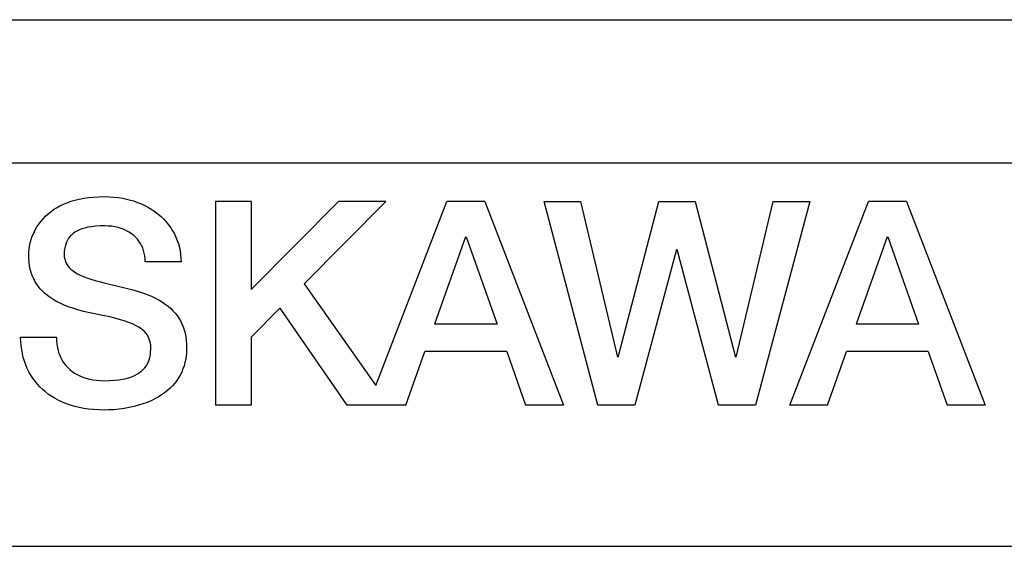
# Model space of a CAD drawing. Extents: x 97 to 1223, y 94 to 848.
# Tile 28 of 38: x 739.02 to 749.3, y 649.5 to 655. Entities that reach past the tile are written whole.
import ezdxf

# ---------------------------------------------------------------- set-up
doc = ezdxf.new("R2010")
doc.units = 0
doc.header["$LTSCALE"] = 69.3
doc.layers.add('ALL_CURVE', color=7, linetype='CONTINUOUS')
doc.layers.add('ALL_FEATURES', color=7, linetype='CONTINUOUS')

msp = doc.modelspace()

# ---------------------------------------------------------------- linework, layer by layer
at = {"layer": 'ALL_CURVE', "color": 4, "linetype": 'CONTINUOUS'}
for p, q in [((768.5, 653.5), (731.5, 653.5)), ((731.5, 649.5), (749.5, 649.5))]:
    msp.add_line(p, q, dxfattribs=at)
at = {"layer": 'ALL_FEATURES', "color": 7, "linetype": 'CONTINUOUS'}
for p, q in [((715.3, 655), (769, 655)), ((739.518, 653.088), (739.558, 653.103)), ((739.558, 653.103), (739.6, 653.115)), ((739.6, 653.115), (739.645, 653.126)), ((739.645, 653.126), (739.692, 653.135)), ((739.692, 653.135), (739.742, 653.143)), ((739.742, 653.143), (739.794, 653.148)), ((739.794, 653.148), (739.849, 653.151)), ((739.849, 653.151), (739.906, 653.152)), ((739.906, 653.152), (739.956, 653.151)), ((739.956, 653.151), (740.005, 653.148)), ((740.005, 653.148), (740.053, 653.142)), ((740.053, 653.142), (740.1, 653.135)), ((740.1, 653.135), (740.123, 653.13)), ((740.123, 653.13), (740.167, 653.119)), ((740.167, 653.119), (740.211, 653.107)), ((740.211, 653.107), (740.253, 653.092)), ((741.067, 653.1), (741.067, 650.975)), ((741.439, 653.1), (741.067, 653.1)), ((742.352, 653.1), (741.439, 652.181)), ((741.439, 653.1), (741.439, 652.181)), ((742.845, 653.1), (741.993, 652.243)), ((742.845, 653.1), (742.352, 653.1)), ((742.741, 651.181), (743.482, 653.1)), ((743.879, 653.1), (743.482, 653.1)), ((743.879, 653.1), (744.7, 650.975)), ((745.059, 650.975), (744.496, 653.1)), ((744.496, 653.1), (744.877, 653.1)), ((744.877, 653.1), (745.263, 651.475)), ((745.27, 651.475), (745.693, 653.1)), ((745.693, 653.1), (746.072, 653.1)), ((746.072, 653.1), (746.495, 651.475)), ((746.502, 651.476), (746.888, 653.1)), ((747.27, 653.1), (746.703, 650.975)), ((746.888, 653.1), (747.27, 653.1)), ((747.062, 650.975), (747.883, 653.1)), ((748.279, 653.1), (747.883, 653.1)), ((748.279, 653.1), (749.1, 650.975)), ((739.347, 652.994), (739.377, 653.016)), ((739.377, 653.016), (739.409, 653.036)), ((739.409, 653.036), (739.443, 653.055)), ((739.443, 653.055), (739.479, 653.073)), ((739.479, 653.073), (739.518, 653.088)), ((740.253, 653.092), (740.293, 653.076)), ((740.293, 653.076), (740.331, 653.058)), ((740.331, 653.058), (740.368, 653.038)), ((740.368, 653.038), (740.404, 653.016)), ((740.404, 653.016), (740.437, 652.993)), ((739.244, 652.893), (739.267, 652.921)), ((739.267, 652.921), (739.292, 652.947)), ((739.292, 652.947), (739.319, 652.971)), ((739.319, 652.971), (739.347, 652.994)), ((740.437, 652.993), (740.469, 652.969)), ((740.469, 652.969), (740.499, 652.943)), ((740.499, 652.943), (740.527, 652.916)), ((740.527, 652.916), (740.553, 652.888)), ((739.169, 652.772), (739.185, 652.804)), ((739.185, 652.804), (739.203, 652.835)), ((739.203, 652.835), (739.222, 652.865)), ((739.222, 652.865), (739.244, 652.893)), ((739.621, 652.793), (739.6, 652.781)), ((739.646, 652.805), (739.621, 652.793)), ((739.673, 652.815), (739.646, 652.805)), ((739.703, 652.824), (739.673, 652.815)), ((739.736, 652.832), (739.703, 652.824)), ((739.774, 652.838), (739.736, 652.832)), ((739.815, 652.843), (739.774, 652.838)), ((739.862, 652.846), (739.815, 652.843)), ((739.908, 652.847), (739.862, 652.846)), ((739.911, 652.847), (739.908, 652.847)), ((739.948, 652.845), (739.911, 652.847)), ((739.984, 652.842), (739.948, 652.845)), ((740.018, 652.836), (739.984, 652.842)), ((740.051, 652.829), (740.018, 652.836)), ((740.082, 652.82), (740.051, 652.829)), ((740.112, 652.808), (740.082, 652.82)), ((740.139, 652.796), (740.112, 652.808)), ((740.165, 652.781), (740.139, 652.796)), ((740.553, 652.888), (740.577, 652.858)), ((740.577, 652.858), (740.599, 652.827)), ((740.599, 652.827), (740.619, 652.795)), ((740.619, 652.795), (740.638, 652.763)), ((739.134, 652.671), (739.143, 652.705)), ((739.143, 652.705), (739.155, 652.739)), ((739.155, 652.739), (739.169, 652.772)), ((739.522, 652.698), (739.512, 652.678)), ((739.534, 652.717), (739.522, 652.698)), ((739.548, 652.735), (739.534, 652.717)), ((739.555, 652.743), (739.548, 652.735)), ((739.563, 652.751), (739.555, 652.743)), ((739.58, 652.767), (739.563, 652.751)), ((739.6, 652.781), (739.58, 652.767)), ((740.189, 652.765), (740.165, 652.781)), ((740.212, 652.748), (740.189, 652.765)), ((740.232, 652.729), (740.212, 652.748)), ((740.251, 652.709), (740.232, 652.729)), ((740.267, 652.688), (740.251, 652.709)), ((740.638, 652.763), (740.654, 652.729)), ((740.654, 652.729), (740.668, 652.694)), ((740.668, 652.694), (740.68, 652.659)), ((743.677, 652.733), (743.354, 651.821)), ((743.684, 652.733), (744.006, 651.821)), ((748.077, 652.733), (747.754, 651.821)), ((748.085, 652.733), (748.406, 651.821)), ((739.117, 652.57), (739.121, 652.602)), ((739.121, 652.602), (739.126, 652.636)), ((739.126, 652.636), (739.134, 652.671)), ((739.492, 652.605), (739.489, 652.576)), ((739.497, 652.631), (739.492, 652.605)), ((739.504, 652.655), (739.497, 652.631)), ((739.512, 652.678), (739.504, 652.655)), ((740.282, 652.665), (740.267, 652.688)), ((740.295, 652.641), (740.282, 652.665)), ((740.307, 652.616), (740.295, 652.641)), ((740.316, 652.59), (740.307, 652.616)), ((740.323, 652.562), (740.316, 652.59)), ((740.68, 652.659), (740.69, 652.622)), ((740.69, 652.622), (740.697, 652.585)), ((745.88, 652.6), (745.443, 650.975)), ((746.317, 650.975), (745.886, 652.6)), ((739.117, 652.545), (739.117, 652.57)), ((739.118, 652.504), (739.117, 652.545)), ((739.121, 652.466), (739.118, 652.504)), ((739.489, 652.576), (739.488, 652.545)), ((739.488, 652.545), (739.489, 652.524)), ((739.489, 652.524), (739.493, 652.503)), ((739.493, 652.503), (739.498, 652.484)), ((739.498, 652.484), (739.506, 652.465)), ((740.326, 652.547), (740.323, 652.562)), ((740.329, 652.533), (740.326, 652.547)), ((740.332, 652.502), (740.329, 652.533)), ((740.333, 652.47), (740.332, 652.502)), ((740.697, 652.585), (740.703, 652.547)), ((740.703, 652.547), (740.706, 652.509)), ((740.706, 652.509), (740.707, 652.47)), ((739.126, 652.429), (739.121, 652.466)), ((739.134, 652.394), (739.126, 652.429)), ((739.143, 652.361), (739.134, 652.394)), ((739.506, 652.465), (739.515, 652.447)), ((739.515, 652.447), (739.527, 652.429)), ((739.527, 652.429), (739.541, 652.412)), ((739.541, 652.412), (739.558, 652.395)), ((739.558, 652.395), (739.578, 652.379)), ((740.707, 652.47), (740.333, 652.47)), ((739.154, 652.33), (739.143, 652.361)), ((739.167, 652.299), (739.154, 652.33)), ((739.182, 652.27), (739.167, 652.299)), ((739.578, 652.379), (739.6, 652.363)), ((739.6, 652.363), (739.626, 652.347)), ((739.626, 652.347), (739.655, 652.332)), ((739.655, 652.332), (739.688, 652.317)), ((739.688, 652.317), (739.725, 652.303)), ((739.725, 652.303), (739.766, 652.289)), ((739.766, 652.289), (739.812, 652.276)), ((739.198, 652.243), (739.182, 652.27)), ((739.217, 652.216), (739.198, 652.243)), ((739.238, 652.19), (739.217, 652.216)), ((739.26, 652.166), (739.238, 652.19)), ((739.812, 652.276), (739.865, 652.263)), ((739.865, 652.263), (739.906, 652.253)), ((739.906, 652.253), (739.973, 652.236)), ((739.973, 652.236), (740.119, 652.201)), ((740.119, 652.201), (740.191, 652.182)), ((740.191, 652.182), (740.252, 652.165)), ((741.993, 652.243), (742.741, 651.181)), ((739.285, 652.142), (739.26, 652.166)), ((739.312, 652.12), (739.285, 652.142)), ((739.341, 652.098), (739.312, 652.12)), ((739.373, 652.077), (739.341, 652.098)), ((739.407, 652.057), (739.373, 652.077)), ((740.252, 652.165), (740.306, 652.147)), ((740.306, 652.147), (740.355, 652.129)), ((740.355, 652.129), (740.4, 652.111)), ((740.4, 652.111), (740.44, 652.091)), ((740.44, 652.091), (740.478, 652.072)), ((740.478, 652.072), (740.512, 652.051)), ((739.445, 652.038), (739.407, 652.057)), ((739.486, 652.02), (739.445, 652.038)), ((739.53, 652.002), (739.486, 652.02)), ((739.578, 651.986), (739.53, 652.002)), ((739.631, 651.97), (739.578, 651.986)), ((739.69, 651.954), (739.631, 651.97)), ((740.512, 652.051), (740.543, 652.03)), ((740.543, 652.03), (740.572, 652.008)), ((740.572, 652.008), (740.599, 651.985)), ((740.599, 651.985), (740.623, 651.961)), ((741.74, 651.988), (741.439, 651.685)), ((741.74, 651.988), (742.439, 650.975)), ((739.756, 651.938), (739.69, 651.954)), ((739.837, 651.921), (739.756, 651.938)), ((739.909, 651.907), (739.837, 651.921)), ((739.946, 651.899), (739.909, 651.907)), ((740.015, 651.882), (739.946, 651.899)), ((740.074, 651.866), (740.015, 651.882)), ((740.125, 651.85), (740.074, 651.866)), ((740.623, 651.961), (740.646, 651.936)), ((740.646, 651.936), (740.666, 651.909)), ((740.666, 651.909), (740.684, 651.882)), ((740.684, 651.882), (740.701, 651.854)), ((740.168, 651.835), (740.125, 651.85)), ((740.206, 651.819), (740.168, 651.835)), ((740.238, 651.804), (740.206, 651.819)), ((740.266, 651.788), (740.238, 651.804)), ((740.29, 651.772), (740.266, 651.788)), ((740.31, 651.756), (740.29, 651.772)), ((740.701, 651.854), (740.716, 651.824)), ((740.716, 651.824), (740.728, 651.793)), ((740.728, 651.793), (740.739, 651.761)), ((744.006, 651.821), (743.354, 651.821)), ((748.406, 651.821), (747.754, 651.821)), ((739.033, 651.682), (739.033, 651.684)), ((739.033, 651.684), (739.406, 651.684)), ((739.035, 651.638), (739.033, 651.682)), ((739.406, 651.684), (739.407, 651.647)), ((740.328, 651.739), (740.31, 651.756)), ((740.344, 651.722), (740.328, 651.739)), ((740.357, 651.704), (740.344, 651.722)), ((740.362, 651.694), (740.357, 651.704)), ((740.367, 651.685), (740.362, 651.694)), ((740.376, 651.665), (740.367, 651.685)), ((740.383, 651.644), (740.376, 651.665)), ((740.739, 651.761), (740.749, 651.726)), ((740.749, 651.726), (740.756, 651.69)), ((740.756, 651.69), (740.761, 651.652)), ((741.439, 651.685), (741.439, 650.975)), ((739.038, 651.596), (739.035, 651.638)), ((739.044, 651.554), (739.038, 651.596)), ((739.407, 651.647), (739.411, 651.612)), ((739.411, 651.612), (739.416, 651.578)), ((739.416, 651.578), (739.423, 651.546)), ((740.388, 651.621), (740.383, 651.644)), ((740.391, 651.597), (740.388, 651.621)), ((740.39, 651.529), (740.392, 651.56)), ((740.392, 651.57), (740.391, 651.597)), ((740.392, 651.56), (740.392, 651.57)), ((740.761, 651.652), (740.764, 651.612)), ((740.764, 651.612), (740.765, 651.57)), ((740.765, 651.57), (740.764, 651.53)), ((739.051, 651.512), (739.044, 651.554)), ((739.061, 651.472), (739.051, 651.512)), ((739.073, 651.433), (739.061, 651.472)), ((739.423, 651.546), (739.428, 651.531)), ((739.428, 651.531), (739.432, 651.516)), ((739.432, 651.516), (739.444, 651.487)), ((739.444, 651.487), (739.456, 651.46)), ((739.456, 651.46), (739.471, 651.435)), ((740.375, 651.448), (740.382, 651.473)), ((740.382, 651.473), (740.387, 651.5)), ((740.387, 651.5), (740.39, 651.529)), ((740.761, 651.492), (740.756, 651.455)), ((740.763, 651.511), (740.761, 651.492)), ((740.764, 651.53), (740.763, 651.511)), ((743.055, 650.975), (743.252, 651.534)), ((744.107, 651.534), (743.252, 651.534)), ((744.107, 651.534), (744.304, 650.975)), ((747.455, 650.975), (747.653, 651.534)), ((748.507, 651.534), (747.653, 651.534)), ((748.507, 651.534), (748.704, 650.975)), ((739.087, 651.395), (739.073, 651.433)), ((739.102, 651.358), (739.087, 651.395)), ((739.12, 651.323), (739.102, 651.358)), ((739.471, 651.435), (739.487, 651.41)), ((739.487, 651.41), (739.506, 651.387)), ((739.506, 651.387), (739.525, 651.366)), ((739.525, 651.366), (739.547, 651.346)), ((740.313, 651.346), (740.329, 651.364)), ((740.329, 651.364), (740.343, 651.383)), ((740.343, 651.383), (740.355, 651.403)), ((740.355, 651.403), (740.366, 651.425)), ((740.366, 651.425), (740.375, 651.448)), ((740.739, 651.385), (740.727, 651.352)), ((740.748, 651.419), (740.739, 651.385)), ((740.756, 651.455), (740.748, 651.419)), ((739.14, 651.288), (739.12, 651.323)), ((739.161, 651.255), (739.14, 651.288)), ((739.184, 651.224), (739.161, 651.255)), ((739.547, 651.346), (739.571, 651.327)), ((739.571, 651.327), (739.596, 651.31)), ((739.596, 651.31), (739.623, 651.294)), ((739.623, 651.294), (739.652, 651.28)), ((739.652, 651.28), (739.683, 651.267)), ((739.683, 651.267), (739.715, 651.256)), ((739.715, 651.256), (739.75, 651.247)), ((740.098, 651.245), (740.135, 651.253)), ((740.135, 651.253), (740.169, 651.263)), ((740.169, 651.263), (740.2, 651.274)), ((740.2, 651.274), (740.227, 651.286)), ((740.227, 651.286), (740.253, 651.3)), ((740.253, 651.3), (740.264, 651.307)), ((740.264, 651.307), (740.275, 651.314)), ((740.275, 651.314), (740.295, 651.33)), ((740.295, 651.33), (740.313, 651.346)), ((740.682, 651.259), (740.662, 651.231)), ((740.699, 651.289), (740.682, 651.259)), ((740.714, 651.32), (740.699, 651.289)), ((740.727, 651.352), (740.714, 651.32)), ((739.209, 651.194), (739.184, 651.224)), ((739.235, 651.165), (739.209, 651.194)), ((739.263, 651.138), (739.235, 651.165)), ((739.75, 651.247), (739.786, 651.239)), ((739.786, 651.239), (739.824, 651.234)), ((739.824, 651.234), (739.863, 651.231)), ((739.863, 651.231), (739.904, 651.229)), ((739.904, 651.229), (739.906, 651.229)), ((739.906, 651.229), (739.961, 651.231)), ((739.961, 651.231), (740.011, 651.234)), ((740.011, 651.234), (740.056, 651.239)), ((740.056, 651.239), (740.098, 651.245)), ((740.593, 651.151), (740.565, 651.126)), ((740.618, 651.176), (740.593, 651.151)), ((740.641, 651.203), (740.618, 651.176)), ((740.662, 651.231), (740.641, 651.203)), ((739.293, 651.112), (739.263, 651.138)), ((739.325, 651.087), (739.293, 651.112)), ((739.358, 651.065), (739.325, 651.087)), ((739.394, 651.043), (739.358, 651.065)), ((740.47, 651.059), (740.434, 651.039)), ((740.504, 651.081), (740.47, 651.059)), ((740.536, 651.103), (740.504, 651.081)), ((740.565, 651.126), (740.536, 651.103)), ((739.431, 651.024), (739.394, 651.043)), ((739.469, 651.005), (739.431, 651.024)), ((739.51, 650.989), (739.469, 651.005)), ((739.553, 650.974), (739.51, 650.989)), ((739.597, 650.961), (739.553, 650.974)), ((739.643, 650.95), (739.597, 650.961)), ((739.692, 650.941), (739.643, 650.95)), ((740.167, 650.949), (740.115, 650.939)), ((740.217, 650.96), (740.167, 650.949)), ((740.264, 650.973), (740.217, 650.96)), ((740.31, 650.987), (740.264, 650.973)), ((740.354, 651.003), (740.31, 650.987)), ((740.395, 651.021), (740.354, 651.003)), ((740.434, 651.039), (740.395, 651.021)), ((741.439, 650.975), (741.067, 650.975)), ((743.055, 650.975), (742.439, 650.975)), ((744.7, 650.975), (744.304, 650.975)), ((745.443, 650.975), (745.059, 650.975)), ((746.703, 650.975), (746.317, 650.975)), ((747.455, 650.975), (747.062, 650.975)), ((749.1, 650.975), (748.704, 650.975)), ((739.742, 650.933), (739.692, 650.941)), ((739.795, 650.928), (739.742, 650.933)), ((739.849, 650.925), (739.795, 650.928)), ((739.906, 650.923), (739.849, 650.925)), ((739.952, 650.924), (739.906, 650.923)), ((740.007, 650.927), (739.952, 650.924)), ((740.062, 650.932), (740.007, 650.927)), ((740.115, 650.939), (740.062, 650.932))]:
    msp.add_line(p, q, dxfattribs=at)

doc.saveas('drawing.dxf')
